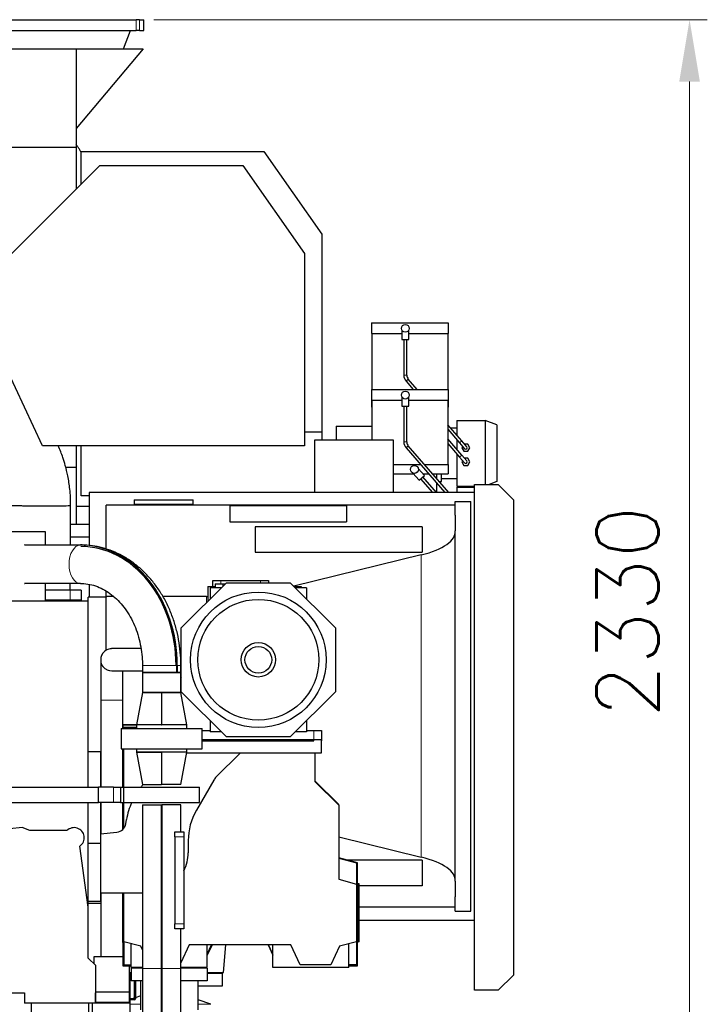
# Model space of a CAD drawing. Header units: inches. Extents: x 0 to 20790, y -12 to 14700.
# Tile 95 of 133: x 10223 to 11582, y 4054 to 6002. Entities that reach past the tile are written whole.
import ezdxf

# ---------------------------------------------------------------- set-up
doc = ezdxf.new("R2010")
doc.units = ezdxf.units.IN
doc.layers.add('1', color=7, linetype='Continuous', true_color=0xffffff)
doc.layers.add('254', color=7, linetype='Continuous', true_color=0xffffff)
doc.styles.add('latin_extended', font='simplex.shx')
doc.dimstyles.get("Standard").update_dxf_attribs({"dimtxt": 0.18, "dimasz": 0.18, "dimexe": 0.18, "dimexo": 0.0625, "dimgap": 0.09, "dimtad": 0, "dimtih": 1, "dimtoh": 1, "dimdec": 4, "dimzin": 0, "dimdsep": 46, "dimtxsty": 'Standard', "dimcen": 0.09, "dimadec": 0, "dimazin": 0, "dimtfac": 1, "dimtdec": 4, "dimtofl": 0, "dimtmove": 0, "dimatfit": 3, "dimfxl": 1, "dimtolj": 1, "dimtzin": 0, "dimarcsym": 0})

# ---------------------------------------------------------------- blocks, each defined once
blk = doc.blocks.new('_U10')
at = {"layer": '254', "color": 3, "linetype": 'Continuous', "lineweight": 13, "transparency": 16777216}
for p, q in [((10488.3, 6001.5), (11582.3, 6001.5)), ((11547.3, 5879), (11547.3, 3794)), ((9809, 3671.5), (11582.3, 3671.5))]:
    blk.add_line(p, q, dxfattribs=at)
at = {"layer": '254', "color": 3, "transparency": 16777216}
for points in [[(11567.7, 5879), (11526.9, 5879), (11547.3, 6001.5)], [(11526.9, 3794), (11567.7, 3794), (11547.3, 3671.5)]]:
    blk.add_solid(points, dxfattribs=at)
at = {"layer": 'Defpoints', "color": 0, "transparency": 16777216}
for p in [(10453.3, 6001.5), (9774, 3671.5), (11547.3, 3671.5)]:
    blk.add_point(p, dxfattribs=at)
at = {"layer": '254', "color": 2, "lineweight": 13, "transparency": 16777216, "insert": (11363.6, 4620.7), "char_height": 122.5, "attachment_point": 1, "rotation": 90, "style": 'latin_extended'}
blk.add_mtext('\\A1;2330', dxfattribs=at)

msp = doc.modelspace()

# ---------------------------------------------------------------- linework, layer by layer
at = {"layer": '1', "color": 2, "linetype": 'Continuous', "lineweight": 25}
for p, q in [((10134, 6001.519), (10453.312, 6001.519)), ((10460.523, 6001.519), (10453.312, 6001.519)), ((10460.523, 6001.519), (10469.02, 6001.519)), ((10469.02, 5980.269), (10469.02, 6001.519)), ((10127.849, 5980.269), (10453.312, 5980.269)), ((10428.821, 5943.738), (10442.118, 5980.269)), ((10460.523, 5980.269), (10453.312, 5980.269)), ((10460.523, 5980.269), (10469.02, 5980.269)), ((10127.866, 5943.738), (10335.271, 5943.738)), ((10335.271, 5943.738), (10467.271, 5943.738)), ((10467.271, 5943.738), (10335.271, 5786.426)), ((10335.271, 5943.738), (10335.271, 5749.382)), ((10134.026, 5749.382), (10335.271, 5749.382)), ((10335.271, 5749.382), (10335.271, 5666.499)), ((10345.02, 5741.019), (10706.001, 5741.019)), ((10345.02, 5676.248), (10345.02, 5741.019)), ((10706.001, 5741.019), (10820.52, 5577.469)), ((10145.955, 5477.183), (10382.053, 5713.281)), ((10382.053, 5713.281), (10664.654, 5713.281)), ((10664.654, 5713.281), (10786.469, 5539.311)), ((10820.52, 5577.469), (10820.52, 5186.619)), ((10786.469, 5539.311), (10786.469, 5158.571)), ((10268.431, 5158.571), (10145.955, 5421.174)), ((10918.52, 5402.019), (11070.52, 5402.019)), ((10918.52, 5402.019), (10918.52, 5381.019)), ((11070.52, 5402.019), (11070.52, 5381.019)), ((10918.52, 5381.019), (10978.522, 5381.019)), ((10919.52, 5381.019), (10919.52, 5270.019)), ((10978.52, 5387.671), (10978.52, 5369.019)), ((10992.52, 5369.019), (10992.52, 5387.68)), ((10992.521, 5381.019), (11070.52, 5381.019)), ((11069.52, 5381.019), (11069.52, 5270.019)), ((10978.52, 5369.019), (10992.52, 5369.019)), ((10982.52, 5369.019), (10982.52, 5298.367)), ((10988.52, 5298.367), (10988.52, 5369.019)), ((10986.924, 5286.572), (11001.285, 5270.017)), ((11009.228, 5270.018), (10991.456, 5290.504)), ((10918.52, 5270.019), (11070.52, 5270.019)), ((10918.52, 5270.019), (10918.52, 5249.019)), ((11070.52, 5270.019), (11070.52, 5249.019)), ((10918.52, 5249.019), (10918.52, 5235.019)), ((10918.52, 5249.019), (10978.522, 5249.019)), ((10919.52, 5249.019), (10919.52, 5170.519)), ((10978.52, 5255.671), (10978.52, 5237.019)), ((10992.52, 5237.019), (10992.52, 5255.68)), ((10992.521, 5249.019), (11070.52, 5249.019)), ((11069.52, 5249.019), (11069.52, 5122.019)), ((11070.52, 5249.019), (11070.52, 5235.019)), ((10918.52, 5235.019), (10919.523, 5235.019)), ((10978.52, 5237.019), (10992.52, 5237.019)), ((10982.52, 5237.019), (10982.52, 5166.368)), ((10988.52, 5166.368), (10988.52, 5237.019)), ((11069.518, 5235.019), (11070.52, 5235.019)), ((11097.457, 5168.315), (11069.519, 5200.52)), ((11087.52, 5209.019), (11087.52, 5179.769)), ((11087.52, 5209.019), (11143.52, 5209.019)), ((11143.52, 5209.019), (11143.52, 5082.019)), ((11166.52, 5200.19), (11143.52, 5209.019)), ((11143.52, 5209.019), (11143.52, 5082.019)), ((11166.52, 5200.19), (11166.52, 5087.848)), ((10786.47, 5186.619), (10820.52, 5186.619)), ((10820.52, 5186.619), (10820.52, 5170.517)), ((10849.02, 5197.519), (10849.02, 5170.518)), ((10849.02, 5197.519), (10873.02, 5197.519)), ((10873.02, 5197.519), (10919.52, 5197.519)), ((10873.02, 5197.449), (10873.02, 5197.519)), ((10873.02, 5197.449), (10919.52, 5197.449)), ((11069.52, 5191.362), (11092.925, 5164.384)), ((11075.158, 5194.019), (11087.52, 5194.019)), ((10806.52, 5170.519), (10961.52, 5170.519)), ((10806.52, 5066.519), (10806.52, 5170.519)), ((10961.52, 5170.519), (10961.52, 5066.519)), ((11069.519, 5163.363), (11092.925, 5136.384)), ((11097.457, 5140.315), (11069.52, 5172.519)), ((11087.52, 5170.612), (11087.52, 5151.768)), ((11092.925, 5164.384), (11102.754, 5153.053)), ((11107.286, 5156.985), (11097.457, 5168.315)), ((11109.062, 5162.019), (11102.919, 5162.019)), ((11113.103, 5155.019), (11109.062, 5162.019)), ((10786.469, 5158.571), (10268.431, 5158.571)), ((10335.271, 5158.572), (10335.271, 5116.743)), ((10345.02, 5059.519), (10345.02, 5158.57)), ((10986.924, 5154.572), (11063.311, 5066.52)), ((11071.255, 5066.519), (10991.456, 5158.504)), ((11087.52, 5142.613), (11087.52, 5079.019)), ((11098.58, 5157.864), (11096.937, 5155.019)), ((11096.937, 5155.019), (11100.979, 5148.019)), ((11100.979, 5148.019), (11109.062, 5148.019)), ((11109.062, 5148.019), (11113.103, 5155.019)), ((10961.522, 5122.019), (11015.164, 5122.019)), ((11023.106, 5122.019), (11070.52, 5122.019)), ((11070.52, 5122.019), (11070.52, 5103.019)), ((11092.925, 5136.384), (11102.754, 5125.053)), ((11098.58, 5129.864), (11096.937, 5127.019)), ((11096.937, 5127.019), (11100.979, 5120.019)), ((11107.286, 5128.985), (11097.457, 5140.315)), ((11109.062, 5134.019), (11102.919, 5134.019)), ((11113.103, 5127.019), (11109.062, 5134.019)), ((11109.062, 5120.019), (11113.103, 5127.019)), ((10314.349, 5116.743), (10335.271, 5116.743)), ((10335.271, 5116.743), (10335.271, 5003.424)), ((10961.522, 5103.019), (11002.061, 5103.019)), ((11000.415, 5104.917), (11012.649, 5090.814)), ((11023.224, 5099.988), (11010.996, 5114.084)), ((11020.593, 5103.019), (11031.646, 5103.019)), ((11039.588, 5103.019), (11070.52, 5103.019)), ((11048.02, 5093.3), (11048.02, 5103.019)), ((11057.02, 5088.019), (11057.02, 5103.02)), ((11100.979, 5120.019), (11109.062, 5120.019)), ((11012.649, 5090.814), (11023.224, 5099.988)), ((11015.671, 5093.435), (11039.022, 5066.518)), ((11046.965, 5066.518), (11020.203, 5097.367)), ((11048.02, 5066.518), (11048.02, 5084.144)), ((11052.603, 5088.019), (11057.02, 5088.019)), ((11057.02, 5094.019), (11087.52, 5094.019)), ((11166.52, 5087.848), (11151.336, 5082.019)), ((10361.021, 5066.519), (10361.021, 4961.535)), ((11122.016, 5066.519), (10361.021, 5066.519)), ((11087.52, 5079.019), (11122.02, 5079.019)), ((11087.52, 5077.019), (11122.02, 5077.019)), ((11087.52, 5077.019), (11087.52, 5066.517)), ((11122.02, 5082.019), (11169.02, 5082.019)), ((11122.02, 4082.019), (11122.02, 5082.019)), ((11169.02, 5082.019), (11199.02, 5052.019)), ((10361.022, 5059.519), (10345.02, 5059.519)), ((10449.521, 5052.019), (10449.521, 5043.094)), ((10449.521, 5052.019), (10566.521, 5052.019)), ((10566.521, 5043.094), (10566.521, 5052.019)), ((11084.023, 5048.519), (11115.021, 5048.519)), ((11084.023, 5021.357), (11084.023, 5048.519)), ((11115.021, 4238.474), (11115.021, 5048.519)), ((11199.02, 5052.019), (11199.02, 4112.019)), ((10361.021, 5038.519), (10335.271, 5038.519)), ((10394.021, 4954.706), (10394.021, 5041.019)), ((11084.023, 5041.019), (10394.021, 5041.019)), ((10449.521, 5043.094), (10566.521, 5043.094)), ((10638.654, 5040.019), (10638.654, 5008.182)), ((10869.388, 5040.019), (10638.654, 5040.019)), ((10869.388, 5040.019), (10869.388, 5008.182)), ((10638.654, 5008.182), (10869.388, 5008.182)), ((11084.023, 5021.36), (11084.023, 4990.487)), ((10184.382, 4989.519), (10274.054, 4989.519)), ((10274.054, 4989.519), (10274.054, 4962.565)), ((10323.869, 5003.424), (10335.271, 5003.424)), ((10361.02, 5003.019), (10323.869, 5003.019)), ((10689.019, 4998.519), (10689.019, 4948.66)), ((11019.023, 4998.519), (10689.019, 4998.519)), ((11019.023, 4998.519), (11019.023, 4948.66)), ((11084.152, 4299.786), (11084.152, 4988.251)), ((10323.659, 4978.519), (10361.02, 4978.519)), ((10233.17, 4962.566), (10343.394, 4962.566)), ((10689.019, 4948.66), (11019.023, 4948.66)), ((11016.85, 4942.915), (10765.106, 4881.102)), ((10605.02, 4892.519), (10621.02, 4892.519)), ((10605.02, 4880.519), (10605.02, 4892.519)), ((10621.02, 4892.519), (10699.02, 4892.519)), ((10699.02, 4892.519), (10715.02, 4892.519)), ((10715.02, 4892.519), (10715.02, 4888.019)), ((10343.394, 4886.472), (10233.17, 4886.472)), ((10323.02, 4873.519), (10274.053, 4873.519)), ((10274.054, 4886.472), (10274.054, 4851.519)), ((10345.02, 4873.519), (10323.02, 4873.519)), ((10345.02, 4873.519), (10345.02, 4853.509)), ((10361.021, 4884.523), (10361.021, 4859.513)), ((10394.021, 4860.855), (10394.021, 4871.794)), ((10542.52, 4798.687), (10631.853, 4888.019)), ((10595.02, 4880.519), (10595.02, 4851.187)), ((10595.02, 4880.519), (10610.023, 4880.519)), ((10621.852, 4878.019), (10600.02, 4878.019)), ((10600.02, 4878.019), (10600.02, 4856.187)), ((10610.02, 4885.519), (10610.02, 4878.019)), ((10610.02, 4885.519), (10625.02, 4885.519)), ((10625.02, 4885.519), (10629.354, 4885.519)), ((10631.853, 4888.019), (10758.188, 4888.019)), ((10758.188, 4888.019), (10847.52, 4798.687)), ((10765.686, 4880.519), (10780.02, 4880.519)), ((10790.02, 4878.019), (10768.188, 4878.019)), ((10780.02, 4880.519), (10780.02, 4878.019)), ((10790.02, 4878.019), (10790.02, 4856.187)), ((10359.02, 4851.519), (9640.682, 4851.519)), ((10274.054, 4851.519), (10184.382, 4851.519)), ((10323.02, 4853.509), (10274.053, 4853.509)), ((10323.02, 4851.519), (10274.053, 4851.519)), ((10345.02, 4853.509), (10323.02, 4853.509)), ((10345.02, 4851.519), (10323.02, 4851.519)), ((10345.02, 4851.519), (10345.02, 4853.509)), ((10359.02, 4483.518), (10359.02, 4851.519)), ((10359.021, 4553.969), (10359.021, 4859.519)), ((10394.021, 4859.519), (10359.021, 4859.519)), ((10394.021, 4860.855), (10394.021, 4859.513)), ((10409.175, 4860.855), (10394.021, 4860.855)), ((10394.021, 4754.199), (10394.021, 4859.519)), ((10592.93, 4860.855), (10506.243, 4860.855)), ((10542.52, 4672.351), (10542.52, 4798.687)), ((10847.52, 4798.687), (10847.52, 4672.351)), ((10465.97, 4724.519), (10465.97, 4710.519)), ((10534.221, 4710.519), (10534.221, 4724.519)), ((10534.819, 4724.519), (10534.819, 4710.519)), ((10542.07, 4710.519), (10542.07, 4724.519)), ((10465.97, 4710.519), (10465.97, 4670.519)), ((10465.97, 4710.519), (10542.07, 4710.519)), ((10534.221, 4710.519), (10465.97, 4710.519)), ((10542.07, 4710.519), (10534.819, 4710.519)), ((10542.07, 4670.519), (10542.07, 4710.519)), ((10542.52, 4699.713), (10542.07, 4698.158)), ((10465.97, 4670.519), (10453.986, 4606.519)), ((10465.97, 4670.519), (10542.07, 4670.519)), ((10503.52, 4670.519), (10465.97, 4670.519)), ((10504.5, 4668.519), (10503.492, 4668.519)), ((10503.545, 4669.519), (10504.551, 4669.519)), ((10542.07, 4670.519), (10504.52, 4670.519)), ((10554.055, 4606.519), (10542.07, 4670.519)), ((10631.853, 4583.019), (10542.52, 4672.351)), ((10847.52, 4672.351), (10758.188, 4583.019)), ((10424.02, 4599.519), (10424.02, 4559.519)), ((10424.02, 4599.519), (10504.02, 4599.519)), ((10427.02, 4599.516), (10427.02, 4606.969)), ((10427.02, 4606.969), (10454.071, 4606.969)), ((10427.02, 4606.969), (10427.02, 4599.516)), ((10454.071, 4606.969), (10427.02, 4606.969)), ((10429.02, 4599.519), (10429.02, 4601.969)), ((10429.02, 4601.969), (10453.987, 4601.969)), ((10453.986, 4606.519), (10453.986, 4599.519)), ((10554.055, 4606.519), (10453.986, 4606.519)), ((10503.52, 4606.519), (10453.986, 4606.519)), ((10503.519, 4606.969), (10504.52, 4606.969)), ((10504.52, 4606.969), (10503.519, 4606.969)), ((10504.02, 4599.519), (10584.02, 4599.519)), ((10554.055, 4606.519), (10504.52, 4606.519)), ((10554.055, 4599.519), (10554.055, 4606.519)), ((10584.02, 4559.519), (10584.02, 4599.519)), ((10600.02, 4614.851), (10600.02, 4593.019)), ((10790.02, 4614.851), (10790.02, 4593.019)), ((10584.019, 4595.519), (10600.02, 4595.519)), ((10819.02, 4576.969), (10584.025, 4576.969)), ((10621.852, 4593.019), (10600.02, 4593.019)), ((10758.188, 4583.019), (10631.853, 4583.019)), ((10790.02, 4593.019), (10768.188, 4593.019)), ((10790.02, 4595.519), (10805.02, 4595.519)), ((10805.02, 4595.519), (10820.02, 4595.519)), ((10819.02, 4576.969), (10819.02, 4550.964)), ((10820.02, 4595.519), (10820.02, 4575.519)), ((10424.02, 4559.519), (10504.02, 4559.519)), ((10427.02, 4559.515), (10427.02, 4483.516)), ((10427.02, 4483.517), (10427.02, 4559.513)), ((10429.02, 4483.519), (10429.02, 4559.517)), ((10453.986, 4559.519), (10453.986, 4552.519)), ((10504.02, 4559.519), (10584.02, 4559.519)), ((10554.055, 4552.519), (10554.055, 4559.519)), ((10584.022, 4575.519), (10805.02, 4575.519)), ((10820.02, 4575.519), (10819.02, 4575.519)), ((10359.02, 4553.969), (10383.02, 4553.969)), ((10383.02, 4553.969), (10383.02, 4483.518)), ((10453.986, 4552.519), (10465.97, 4488.519)), ((10554.055, 4552.519), (10453.986, 4552.519)), ((10453.986, 4552.519), (10503.52, 4552.519)), ((10504.524, 4550.964), (10503.523, 4550.964)), ((10554.055, 4552.519), (10504.52, 4552.519)), ((10542.07, 4488.519), (10554.055, 4552.519)), ((10819.02, 4550.964), (10553.764, 4550.964)), ((10659.015, 4550.964), (10611.905, 4503.854)), ((10807.02, 4550.964), (10807.02, 4494.969)), ((10179.02, 4483.519), (10379.02, 4483.519)), ((10409.02, 4483.519), (10379.02, 4483.519)), ((10379.02, 4453.519), (10379.02, 4483.519)), ((10409.02, 4483.519), (10422.795, 4483.519)), ((10422.795, 4483.519), (10429.022, 4483.519)), ((10422.795, 4483.519), (10422.795, 4453.519)), ((10429.02, 4483.519), (10579.02, 4483.519)), ((10429.02, 4453.519), (10429.02, 4483.519)), ((10465.97, 4488.519), (10503.52, 4488.519)), ((10542.07, 4488.519), (10504.52, 4488.519)), ((10607.137, 4497.641), (10572.597, 4437.815)), ((10579.02, 4453.519), (10579.02, 4483.519)), ((10807.019, 4495.97), (10854.02, 4448.969)), ((10807.02, 4494.969), (10854.02, 4447.969)), ((10179.02, 4453.519), (10379.02, 4453.519)), ((10359.02, 4246.082), (10359.02, 4453.519)), ((10409.02, 4453.519), (10379.02, 4453.519)), ((10383.02, 4453.52), (10383.02, 4372.969)), ((10422.795, 4453.519), (10409.02, 4453.519)), ((10422.795, 4453.519), (10429.022, 4453.519)), ((10427.02, 4453.517), (10427.02, 4400.033)), ((10427.02, 4400.033), (10427.02, 4453.516)), ((10429.02, 4402.205), (10429.02, 4453.52)), ((10429.02, 4453.519), (10579.02, 4453.519)), ((10465.97, 4448.519), (10465.97, 4124.684)), ((10465.97, 4448.519), (10503.52, 4448.519)), ((10503.52, 4124.684), (10503.52, 4448.519)), ((10504.52, 4448.519), (10504.52, 4124.684)), ((10542.07, 4448.519), (10504.52, 4448.519)), ((10542.07, 4395.516), (10542.07, 4448.519)), ((10854.02, 4447.969), (10854.02, 4448.969)), ((10854.02, 4447.969), (10854.02, 4301.347)), ((10383.52, 4425.519), (10383.02, 4425.519)), ((10228.644, 4403.922), (10175.413, 4398.139)), ((10243.727, 4397.519), (10228.644, 4403.922)), ((10383.02, 4418.969), (10383.52, 4418.969)), ((10433.066, 4411.184), (10434.521, 4419.438)), ((10316.737, 4397.519), (10243.727, 4397.519)), ((10383.02, 4391.408), (10415.429, 4394.764)), ((10530.07, 4385.519), (10530.07, 4395.519)), ((10530.07, 4395.519), (10548.07, 4395.519)), ((10530.07, 4385.519), (10530.07, 4213.519)), ((10548.07, 4395.519), (10548.07, 4385.519)), ((10548.07, 4385.519), (10548.07, 4213.519)), ((10854.021, 4385.103), (11016.85, 4345.122)), ((10359.02, 4246.077), (10342.314, 4367.013)), ((10359.02, 4372.969), (10383.02, 4372.969)), ((10383.02, 4372.969), (10383.02, 4257.969)), ((10556.52, 4377.815), (10556.52, 4353.969)), ((10891.02, 4333.969), (10854.02, 4343.883)), ((10854.02, 4343.347), (10889.02, 4333.969)), ((11019.023, 4339.378), (10870.836, 4339.378)), ((10889.02, 4333.969), (10889.02, 4291.969)), ((10891.02, 4129.969), (10891.02, 4333.969)), ((11019.023, 4339.378), (11019.023, 4288.519)), ((10854.02, 4301.347), (10889.02, 4291.969)), ((10889.02, 4294.005), (10891.02, 4293.469)), ((10889.02, 4291.969), (10889.02, 4177.969)), ((10891.02, 4293.469), (10891.02, 4176.469)), ((10894.02, 4292.615), (10891.02, 4292.615)), ((11019.023, 4288.519), (10894.018, 4288.519)), ((10894.02, 4177.969), (10894.02, 4292.615)), ((11084.023, 4297.55), (11084.023, 4266.678)), ((10465.969, 4273.969), (10383.02, 4273.969)), ((10427.02, 4176.469), (10427.02, 4273.971)), ((10427.02, 4273.971), (10427.02, 4129.969)), ((10429.02, 4177.969), (10429.02, 4273.969)), ((11084.023, 4238.474), (11084.023, 4266.687)), ((10359.02, 4257.969), (10383.02, 4257.969)), ((10359.02, 4254.405), (10383.52, 4254.405)), ((10359.02, 4145.519), (10359.02, 4246.077)), ((10894.014, 4247.019), (11084.023, 4247.019)), ((11084.023, 4238.474), (11115.021, 4238.474)), ((10530.07, 4203.519), (10530.07, 4213.519)), ((10548.07, 4213.519), (10548.07, 4203.519)), ((10894.015, 4220.519), (11122.016, 4220.519)), ((10548.07, 4203.519), (10530.07, 4203.519)), ((10542.07, 4124.684), (10542.07, 4203.523)), ((10429.02, 4175.933), (10427.02, 4176.469)), ((10429.02, 4177.969), (10429.02, 4131.969)), ((10462.789, 4168.921), (10429.02, 4177.969)), ((10444.02, 4126.969), (10444.02, 4173.95)), ((10465.97, 4162.099), (10462.789, 4168.921)), ((10558.673, 4171.969), (10542.07, 4136.365)), ((10759.368, 4171.969), (10558.673, 4171.969)), ((10594.02, 4153.414), (10602.673, 4171.969)), ((10594.02, 4126.969), (10594.02, 4171.969)), ((10603.605, 4171.969), (10594.02, 4151.414)), ((10626.02, 4116.969), (10630.832, 4171.969)), ((10714.435, 4171.969), (10724.02, 4151.414)), ((10724.02, 4153.414), (10715.368, 4171.969)), ((10724.02, 4126.969), (10724.02, 4171.969)), ((10778.02, 4131.969), (10759.368, 4171.969)), ((10855.251, 4168.921), (10838.02, 4131.969)), ((10889.02, 4177.969), (10855.251, 4168.921)), ((10874.02, 4126.969), (10874.02, 4173.95)), ((10889.02, 4177.969), (10889.02, 4131.969)), ((10891.02, 4176.469), (10889.02, 4175.933)), ((10894.02, 4177.969), (10891.02, 4177.969)), ((10370.52, 4134.018), (10370.52, 4148.519)), ((10370.52, 4148.519), (10427.02, 4148.519)), ((10374.02, 4130.519), (10359.02, 4145.519)), ((10374.02, 4076.519), (10374.02, 4130.519)), ((10427.02, 4129.969), (10444.02, 4129.969)), ((10429.02, 4131.969), (10444.021, 4131.969)), ((10440.52, 4078.519), (10440.52, 4129.969)), ((10504.521, 4131.969), (10503.521, 4131.969)), ((10838.02, 4131.969), (10778.02, 4131.969)), ((10889.02, 4131.969), (10874.02, 4131.969)), ((10874.02, 4129.969), (10891.02, 4129.969)), ((10440.52, 4116.719), (10444.02, 4116.719)), ((10441.52, 4028.519), (10441.52, 4116.719)), ((10441.82, 4113.669), (10444.02, 4113.669)), ((10441.82, 4111.219), (10441.82, 4113.669)), ((10444.02, 4111.219), (10441.82, 4111.219)), ((10465.972, 4126.969), (10444.02, 4126.969)), ((10444.02, 4125.519), (10444.02, 4100.519)), ((10465.972, 4125.519), (10444.02, 4125.519)), ((10454.02, 4126.968), (10454.02, 4125.519)), ((10465.97, 4124.684), (10465.97, 4011.307)), ((10503.52, 4032.875), (10503.52, 4124.684)), ((10504.522, 4126.969), (10503.521, 4126.969)), ((10504.522, 4125.519), (10503.521, 4125.519)), ((10504.52, 4124.684), (10504.52, 4032.875)), ((10594.02, 4126.969), (10542.069, 4126.969)), ((10594.02, 4125.519), (10542.069, 4125.519)), ((10542.07, 4011.307), (10542.07, 4124.684)), ((10594.02, 4125.519), (10594.02, 4100.519)), ((10594.02, 4116.969), (10626.02, 4116.969)), ((10594.02, 4115.469), (10624.02, 4115.469)), ((10624.02, 4090.469), (10624.02, 4115.469)), ((10874.02, 4126.969), (10724.02, 4126.969)), ((11199.02, 4112.019), (11169.02, 4082.019)), ((10465.972, 4100.519), (10444.02, 4100.519)), ((10450.07, 4065.369), (10450.07, 4100.519)), ((10452.42, 4100.519), (10452.42, 4064.969)), ((10461.87, 4100.519), (10461.87, 4043.019)), ((10504.522, 4100.519), (10503.521, 4100.519)), ((10594.02, 4100.519), (10542.069, 4100.519)), ((10576.17, 4043.019), (10576.17, 4100.519)), ((10576.17, 4090.469), (10624.02, 4090.469)), ((10111.02, 4076.519), (10233.02, 4076.519)), ((10233.02, 4076.519), (10233.02, 4056.519)), ((10373.02, 4076.519), (10373.02, 4056.519)), ((10373.02, 4076.519), (10374.02, 4076.519)), ((10373.02, 4056.519), (10373.02, 4076.519)), ((10374.02, 4078.519), (10440.52, 4078.519)), ((10440.52, 4058.519), (10440.52, 4078.519)), ((10461.87, 4070.526), (10452.42, 4067.086)), ((11169.02, 4082.019), (11122.02, 4082.019)), ((10373.02, 4056.519), (10233.02, 4056.519)), ((10245.87, 4056.519), (10245.87, 4012.35)), ((10360.17, 4012.35), (10360.17, 4056.519)), ((10367.52, 4028.519), (10367.52, 4056.52)), ((10439.52, 4056.519), (10373.02, 4056.519)), ((10373.021, 4058.519), (10440.52, 4058.519)), ((10439.52, 4058.519), (10439.52, 4056.519)), ((10441.771, 4063.211), (10441.521, 4063.12)), ((10441.77, 4062.969), (10441.77, 4065.369)), ((10441.77, 4065.369), (10450.07, 4065.369)), ((10450.42, 4062.969), (10441.77, 4062.969)), ((10450.07, 4066.231), (10447.7, 4065.369)), ((10601.365, 4054.077), (10576.17, 4063.247))]:
    msp.add_line(p, q, dxfattribs=at)
at = {"layer": '1', "color": 110, "linetype": 'Continuous', "lineweight": 13}
for p, q in [((10453.312, 5980.269), (10453.312, 6001.519)), ((10460.523, 5980.269), (10460.523, 6001.519)), ((10982.52, 5298.367), (10988.52, 5298.367)), ((10986.924, 5286.572), (10991.456, 5290.504)), ((10982.52, 5166.368), (10988.52, 5166.368)), ((11092.925, 5164.384), (11097.457, 5168.315)), ((10986.924, 5154.572), (10991.456, 5158.504)), ((11092.925, 5136.384), (11097.457, 5140.315)), ((11016.85, 4942.915), (11016.85, 4345.122)), ((10621.02, 4892.519), (10621.02, 4885.519)), ((10699.02, 4888.019), (10699.02, 4892.519)), ((10323.02, 4873.519), (10323.02, 4853.509)), ((10625.02, 4885.519), (10625.02, 4881.186)), ((10323.02, 4851.519), (10323.02, 4853.509)), ((10592.93, 4860.855), (10592.93, 4849.091)), ((10534.221, 4724.519), (10465.97, 4724.519)), ((10542.07, 4724.519), (10534.819, 4724.519)), ((10805.02, 4575.519), (10805.02, 4595.519)), ((10409.02, 4453.519), (10409.02, 4483.519)), ((10383.52, 4411.035), (10383.02, 4411.035)), ((10548.07, 4385.519), (10530.07, 4385.519)), ((10530.07, 4213.519), (10548.07, 4213.519)), ((10465.97, 4124.684), (10503.52, 4124.684)), ((10542.07, 4124.684), (10504.52, 4124.684)), ((10441.518, 4054.077), (10461.865, 4054.077)), ((10576.175, 4054.077), (10601.365, 4054.077))]:
    msp.add_line(p, q, dxfattribs=at)
at = {"layer": '1', "color": 2, "linetype": 'Continuous', "lineweight": 25}
for centre, radius in [((10985.52, 5391.019), 7.75), ((10985.52, 5259.019), 7.75), ((11003.52, 5112.019), 7.75), ((10695.02, 4735.519), 134.036), ((10695.02, 4735.519), 119.481), ((10695.02, 4735.519), 34.097), ((10695.02, 4735.519), 26.387)]:
    msp.add_circle(centre, radius, dxfattribs=at)
for centre, radius, start, end in [((11000.52, 5298.367), 18, 180, 220.942342), ((11000.52, 5298.367), 12, 180, 220.942342), ((11000.52, 5166.368), 18, 180, 220.942342), ((11000.52, 5166.368), 12, 180, 220.942342), ((11105.02, 5155.019), 3, 220.944375, 40.93875), ((11105.02, 5127.019), 3, 220.944375, 40.93875), ((10633.118, 4482.641), 30, 135, 150), ((10577.319, 4394.259), 145, 139.453359, 142.006031), ((10577.319, 4394.259), 145, 155.877102, 170), ((10676.52, 4377.815), 120, 150, 180), ((10331.02, 4383.519), 20, 304.380232, 135.572996), ((10413.37, 4414.657), 20, 275.910613, 350), ((10476.52, 4353.969), 80, 333.4275, 0), ((10450.42, 4064.969), 2, 270, 0)]:
    msp.add_arc(centre, radius, start, end, dxfattribs=at)
for centre, major_axis, ratio, start_param, end_param in [((10926.322, 4988.251), (-157.83, 0), 0.35066505, 2.18166156, 3.18200261), ((10233.469, 4924.519), (0, -38.05), 0.59781459, 3.12845018, 3.15473364), ((10343.394, 4724.519), (0, -238.047), 0.8016344, 1.57079633, 3.14159265), ((10343.992, 4724.519), (0, 238.047), 0.8016344, 4.71238898, 6.28318531), ((10343.992, 4724.519), (0, 235.146), 0.8016344, 4.71238898, 6.28318531), ((10233.469, 4924.519), (0, -38.05), 0.59781459, 6.27004432, 6.29632778), ((10592.93, 4972.215), (-317.569, 0), 0.35066505, 1.57079633, 1.57738382), ((10926.322, 4299.786), (-157.83, 0), 0.35066505, 3.1011827, 4.10152374)]:
    msp.add_ellipse(centre, major_axis=major_axis, ratio=ratio, start_param=start_param, end_param=end_param, dxfattribs=at)
at = {"layer": '1', "color": 110, "linetype": 'Continuous', "lineweight": 13}
msp.add_ellipse((10343.693, 4924.519), major_axis=(0, 38.05), ratio=0.59781459, start_param=0.01314098, end_param=3.12845167, dxfattribs=at)
at = {"layer": '1', "color": 2, "linetype": 'Continuous', "lineweight": 25}
for points, degree in [([(10345.024, 5739.438), (10335.272, 5754.565)], 1), ([(10322.914, 4873.519), (10322.945, 4877.847), (10322.975, 4882.168), (10323.005, 4886.484)], 3), ([(10542.522, 4757.519), (10541.674, 4757.519), (10540.825, 4757.519), (10539.977, 4757.519)], 3), ([(10542.071, 4713.519), (10542.221, 4713.519), (10542.372, 4713.519), (10542.522, 4713.519)], 3), ([(10503.52, 4670.519), (10503.52, 4649.186), (10503.52, 4627.852), (10503.52, 4606.519)], 3), ([(10504.52, 4606.519), (10504.52, 4627.852), (10504.52, 4649.186), (10504.52, 4670.519)], 3), ([(10503.52, 4552.519), (10503.52, 4531.186), (10503.52, 4509.852), (10503.52, 4488.519)], 3), ([(10504.52, 4488.519), (10504.52, 4509.852), (10504.52, 4531.186), (10504.52, 4552.519)], 3)]:
    msp.add_open_spline(points, degree=degree, dxfattribs=at)
for points, knots in [([(10324.12, 5040.613), (10324.179, 5051.526), (10323.19, 5071.257), (10319.151, 5097.685), (10314.223, 5118.361), (10308.129, 5138.162), (10303.128, 5151.027), (10299.753, 5158.7)], [0, 0, 0, 0, 0.26834162, 0.48838245, 0.65953537, 0.79304118, 1, 1, 1, 1]), ([(10155.966, 5041.987), (10155.964, 5041.98), (10155.966, 5041.961), (10155.966, 5041.918), (10155.965, 5041.848), (10155.963, 5041.702), (10155.967, 5041.561), (10155.953, 5041.432), (10156.004, 5041.373), (10157.053, 5041.267), (10161.276, 5041.096), (10171.206, 5040.878), (10185.42, 5040.67), (10199.606, 5040.521), (10209.926, 5040.436), (10215.819, 5040.394), (10220.229, 5040.365), (10224.574, 5040.339), (10228.851, 5040.316), (10233.101, 5040.296), (10238.881, 5040.268), (10244.654, 5040.24), (10249.666, 5040.216), (10252.486, 5040.203), (10256.769, 5040.185), (10263.364, 5040.162), (10275.169, 5040.135), (10289.75, 5040.133), (10304.997, 5040.187), (10316.319, 5040.296), (10321.764, 5040.419), (10323.706, 5040.522), (10324.089, 5040.578), (10324.119, 5040.606), (10324.12, 5040.613)], [0, 0, 0, 0, 0.00647745, 0.01430047, 0.02994649, 0.06123854, 0.12382264, 0.13946866, 0.15511469, 0.18640673, 0.24899083, 0.31157493, 0.37415903, 0.43674312, 0.46803517, 0.4836812, 0.49932722, 0.51497325, 0.53061927, 0.54626529, 0.56191132, 0.59320337, 0.60884939, 0.6166724, 0.62449542, 0.65578746, 0.68707951, 0.74966361, 0.81224771, 0.87483181, 0.9374159, 0.96870795, 0.99413274, 1, 1, 1, 1]), ([(10323.535, 4962.561), (10323.556, 4965.171), (10323.602, 4970.817), (10323.734, 4986.571), (10323.937, 5009.873), (10324.063, 5030.367), (10324.12, 5040.613)], [0, 0, 0, 0, 0.102331, 0.22119123, 0.61341472, 1, 1, 1, 1]), ([(10542.07, 4724.519), (10542.07, 4729.116), (10541.761, 4742.022), (10539.819, 4763.199), (10535.382, 4787.684), (10528.826, 4811.51), (10520.21, 4834.408), (10509.616, 4856.122), (10497.146, 4876.4), (10482.931, 4895.003), (10467.127, 4911.706), (10449.918, 4926.305), (10431.514, 4938.624), (10412.143, 4948.521), (10392.046, 4955.895), (10371.472, 4960.683), (10355.254, 4962.377), (10346.001, 4962.569), (10343.693, 4962.569)], [0, 0, 0, 0, 0.03737168, 0.10519068, 0.17307386, 0.24099665, 0.30894744, 0.37690172, 0.44481784, 0.51263473, 0.58027307, 0.64764197, 0.71465195, 0.78123293, 0.84735263, 0.91302979, 0.97833736, 1, 1, 1, 1]), ([(10343.693, 4886.469), (10345.942, 4886.469), (10353.281, 4886.195), (10365.668, 4884.221), (10380.599, 4879.232), (10394.961, 4871.773), (10408.489, 4862.011), (10420.977, 4850.128), (10432.253, 4836.313), (10442.153, 4820.766), (10450.523, 4803.715), (10457.225, 4785.413), (10462.14, 4766.142), (10465.127, 4746.564), (10465.928, 4732.575), (10465.97, 4725.349), (10465.97, 4724.519)], [0, 0, 0, 0, 0.03745949, 0.122387, 0.20670359, 0.28949909, 0.37062183, 0.45035829, 0.52910934, 0.60722676, 0.68496838, 0.76250305, 0.83992966, 0.91729535, 0.99050921, 1, 1, 1, 1]), ([(10405.327, 4757.518), (10405.174, 4757.517), (10403.577, 4757.484), (10400.742, 4757.08), (10396.9, 4755.937), (10392.801, 4753.691), (10388.903, 4750.272), (10385.626, 4745.527), (10384.109, 4741.138), (10383.638, 4738.05), (10383.545, 4736.659), (10383.523, 4735.972), (10383.52, 4735.67), (10383.52, 4735.519)], [0, 0, 0, 0, 0.00279189, 0.03130149, 0.10046833, 0.20634729, 0.34920498, 0.52909863, 0.7745401, 0.89725121, 0.95409248, 0.97689941, 1, 1, 1, 1]), ([(10463.062, 4757.519), (10458.225, 4757.519), (10448.028, 4757.519), (10434.08, 4757.519), (10422.414, 4757.519), (10414.079, 4757.519), (10409.317, 4757.519), (10406.869, 4757.519), (10405.779, 4757.519), (10405.55, 4757.519), (10405.52, 4757.519)], [0, 0, 0, 0, 0.14283981, 0.30576812, 0.4644881, 0.62137904, 0.77242798, 0.86429477, 0.94259647, 1, 1, 1, 1]), ([(10383.52, 4735.519), (10383.52, 4735.535), (10383.52, 4735.242), (10383.52, 4733.548), (10383.52, 4729.208), (10383.52, 4720.214), (10383.52, 4708.121), (10383.52, 4694.075), (10383.52, 4680.952), (10383.52, 4670.051), (10383.52, 4662.193), (10383.52, 4657.474), (10383.52, 4655.464)], [0, 0, 0, 0, 0.07853853, 0.15383483, 0.29562659, 0.42946075, 0.55983806, 0.68871282, 0.81278906, 0.88825147, 0.9525733, 1, 1, 1, 1]), ([(10405.52, 4713.519), (10405.55, 4713.519), (10405.779, 4713.519), (10406.869, 4713.519), (10409.317, 4713.519), (10414.079, 4713.519), (10422.415, 4713.519), (10434.078, 4713.519), (10448.894, 4713.519), (10460.113, 4713.519), (10465.966, 4713.519)], [0, 0, 0, 0, 0.05581236, 0.13194361, 0.22126394, 0.36812595, 0.52066802, 0.67498842, 0.83340052, 1, 1, 1, 1]), ([(10427.52, 4655.464), (10427.52, 4657.474), (10427.52, 4662.193), (10427.52, 4670.051), (10427.52, 4680.952), (10427.52, 4694.075), (10427.52, 4705.69), (10427.52, 4711.915), (10427.52, 4713.869)], [0, 0, 0, 0, 0.09406269, 0.22163395, 0.37130063, 0.61738447, 0.87298534, 1, 1, 1, 1]), ([(10383.52, 4655.464), (10383.52, 4644.909), (10383.52, 4623.782), (10383.52, 4592.081), (10383.52, 4560.363), (10383.52, 4528.644), (10383.52, 4503.027), (10383.52, 4487.984), (10383.52, 4483.513)], [0, 0, 0, 0, 0.18414376, 0.36860796, 0.55307216, 0.73753636, 0.92200056, 1, 1, 1, 1]), ([(10427.52, 4606.964), (10427.52, 4610.743), (10427.52, 4620.726), (10427.52, 4636.892), (10427.52, 4649.279), (10427.52, 4655.464)], [0, 0, 0, 0, 0.23378559, 0.61746083, 1, 1, 1, 1]), ([(10383.52, 4453.519), (10383.52, 4446.842), (10383.52, 4429.592), (10383.52, 4408.906), (10383.52, 4394.897), (10383.52, 4391.46)], [0, 0, 0, 0, 0.32277711, 0.8338893, 1, 1, 1, 1]), ([(10383.52, 4273.972), (10383.52, 4269.204), (10383.52, 4259.12), (10383.52, 4243.719), (10383.52, 4227.769), (10383.52, 4211.819), (10383.52, 4195.869), (10383.52, 4179.919), (10383.52, 4164.137), (10383.52, 4153.672), (10383.52, 4148.524)], [0, 0, 0, 0, 0.1140172, 0.24116089, 0.36830459, 0.49544827, 0.62259204, 0.74973549, 0.87687942, 1, 1, 1, 1])]:
    msp.add_open_spline(points, degree=3, knots=knots, dxfattribs=at)
at = {"layer": '1', "color": 110, "linetype": 'Continuous', "lineweight": 13}
for points in [[(10405.52, 4713.519), (10397.742, 4713.519), (10387.409, 4717.408), (10383.52, 4727.741), (10383.52, 4743.297), (10387.409, 4753.63), (10397.742, 4757.519), (10405.52, 4757.519)], [(10427.52, 4655.464), (10427.52, 4655.459), (10423.631, 4655.451), (10413.298, 4655.449), (10397.742, 4655.449), (10387.409, 4655.451), (10383.52, 4655.459), (10383.52, 4655.464)]]:
    msp.add_rational_spline(points, [1.01661171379, 1.01661171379, 0.958470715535, 1.01661171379, 1.01661171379, 0.958470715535, 1.01661171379, 1.01661171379], degree=4, knots=[0, 0, 0, 0, 0, 0.5, 0.5, 0.5, 1, 1, 1, 1, 1], dxfattribs=at)
msp.add_rational_spline([(10404.097, 4713.565), (10396.444, 4714.061), (10387.047, 4718.388), (10383.52, 4728.092), (10383.52, 4735.519)], [1.01596232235, 1.00942619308, 0.963606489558, 1.01661171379, 1.01661171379], degree=4, dxfattribs=at)

# ---------------------------------------------------------------- dimensions: what is measured, and where the dimension line sits
at = {"layer": '254', "color": 2, "linetype": 'Continuous', "lineweight": 13}
dim = msp.add_linear_dim(base=(11547.327, 3671.519), p1=(10453.312, 6001.519), p2=(9774.02, 3671.519), angle=90, dimstyle='Standard', override={"dimscale": 35, "dimtxt": 3.5, "dimasz": 3.5, "dimexe": 1, "dimexo": 1, "dimgap": 1.75, "dimtad": 1, "dimtih": 0, "dimtoh": 0, "dimdec": 2, "dimlfac": 1, "dimzin": 8, "dimdsep": 46, "dimlunit": 2, "dimtxsty": 'latin_extended', "dimsah": 1, "dimse1": 0, "dimse2": 0, "dimsd1": 0, "dimsd2": 0, "dimclrd": 3, "dimclre": 3, "dimclrt": 2, "dimtol": 0, "dimtm": -0.1, "dimtfac": 0.714286, "dimtdec": 3, "dimtofl": 1, "dimtmove": 0, "dimtzin": 8, "dimlwd": 13, "dimlwe": 13}, dxfattribs=at)
dim.commit()
dim.dimension.update_dxf_attribs({"geometry": '_U10', "text_midpoint": (11547.327, 4836.519), "dimtype": 160})

doc.saveas('drawing.dxf')
